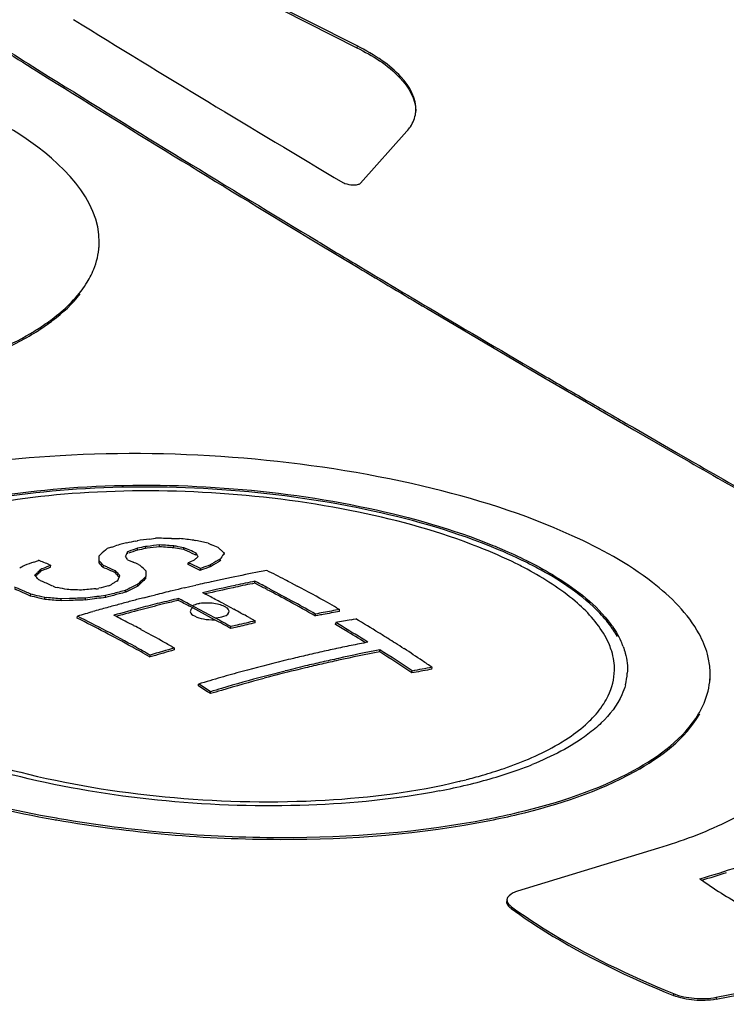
# Model space of a CAD drawing. Header units: millimetres. Extents: x 0 to 1660, y 0 to 1166.
# Tile 84 of 94: x 1460 to 1470, y 1087 to 1101. Entities that reach past the tile are written whole.
import ezdxf

# ---------------------------------------------------------------- set-up
doc = ezdxf.new("R2010")
doc.units = ezdxf.units.MM
doc.header["$LTSCALE"] = 65.395
doc.layers.get('0').update_dxf_attribs({"linetype": 'CONTINUOUS'})
doc.layers.add('SUPERFICI', color=7, linetype='CONTINUOUS')

msp = doc.modelspace()

# ---------------------------------------------------------------- linework, layer by layer
at = {"color": 7, "linetype": 'Continuous'}
for p, q in [((1464.471, 1100.531), (1461.679, 1101.948)), ((1461.678, 1101.921), (1464.469, 1100.504)), ((1459.83, 1100.169), (1459.99, 1100.069)), ((1459.843, 1100.189), (1460.003, 1100.089)), ((1464.522, 1098.543), (1465.194, 1099.297)), ((1463.89, 1097.679), (1464.486, 1097.321)), ((1460.733, 1097.602), (1460.735, 1097.629)), ((1467.178, 1095.727), (1467.794, 1095.368)), ((1467.191, 1095.749), (1467.208, 1095.739)), ((1467.794, 1095.368), (1467.998, 1095.25)), ((1467.998, 1095.25), (1468.48, 1094.97)), ((1468.48, 1094.97), (1469.085, 1094.621)), ((1468.493, 1094.992), (1469.097, 1094.643)), ((1469.085, 1094.621), (1469.28, 1094.509)), ((1469.097, 1094.643), (1469.293, 1094.531)), ((1461.464, 1093.387), (1461.551, 1093.399)), ((1461.785, 1093.397), (1461.902, 1093.395)), ((1460.826, 1093.226), (1460.852, 1093.25)), ((1460.92, 1093.271), (1460.965, 1093.286)), ((1461.263, 1093.358), (1461.289, 1093.363)), ((1461.289, 1093.226), (1461.291, 1093.254)), ((1461.406, 1093.251), (1461.408, 1093.279)), ((1461.429, 1093.254), (1461.406, 1093.251)), ((1461.43, 1093.281), (1461.408, 1093.279)), ((1461.61, 1093.275), (1461.612, 1093.302)), ((1461.815, 1093.261), (1461.817, 1093.288)), ((1461.963, 1093.262), (1461.882, 1093.277)), ((1461.962, 1093.234), (1461.929, 1093.24)), ((1461.962, 1093.234), (1461.963, 1093.262)), ((1461.982, 1093.225), (1461.962, 1093.234)), ((1462.024, 1093.236), (1461.963, 1093.262)), ((1462.11, 1093.37), (1462.137, 1093.367)), ((1462.313, 1093.327), (1462.362, 1093.306)), ((1460.735, 1093.119), (1460.737, 1093.146)), ((1460.738, 1093.069), (1460.737, 1093.146)), ((1461.127, 1093.16), (1461.117, 1093.139)), ((1461.144, 1093.175), (1461.146, 1093.203)), ((1461.162, 1093.209), (1461.146, 1093.203)), ((1462.138, 1093.156), (1462.119, 1093.165)), ((1462.14, 1093.184), (1462.121, 1093.193)), ((1462.138, 1093.156), (1462.14, 1093.184)), ((1462.151, 1093.116), (1462.17, 1093.133)), ((1462.49, 1093.072), (1462.492, 1093.099)), ((1462.498, 1093.109), (1462.492, 1093.099)), ((1462.539, 1093.195), (1462.549, 1093.186)), ((1462.547, 1093.158), (1462.549, 1093.186)), ((1459.789, 1093.054), (1459.858, 1093.079)), ((1459.905, 1092.955), (1459.889, 1092.948)), ((1460.015, 1093.016), (1460.035, 1093.008)), ((1460.033, 1092.98), (1460.035, 1093.008)), ((1460.736, 1093.041), (1460.738, 1093.069)), ((1460.795, 1092.976), (1460.797, 1093.004)), ((1460.815, 1092.967), (1460.795, 1092.976)), ((1460.856, 1092.978), (1460.797, 1093.004)), ((1461.148, 1093.087), (1461.207, 1093.061)), ((1461.207, 1093.061), (1461.227, 1093.053)), ((1461.305, 1093.018), (1461.324, 1093.009)), ((1461.324, 1093.009), (1461.334, 1093)), ((1462.024, 1093.017), (1462.026, 1093.045)), ((1462.044, 1093.008), (1462.024, 1093.017)), ((1462.046, 1093.035), (1462.026, 1093.045)), ((1462.2, 1092.934), (1462.202, 1092.962)), ((1462.218, 1092.968), (1462.202, 1092.962)), ((1462.346, 1092.984), (1462.347, 1093.012)), ((1462.361, 1092.994), (1462.346, 1092.984)), ((1462.363, 1093.022), (1462.347, 1093.012)), ((1462.496, 1093.081), (1462.49, 1093.072)), ((1459.811, 1092.872), (1459.802, 1092.862)), ((1459.841, 1092.817), (1459.861, 1092.795)), ((1459.887, 1092.92), (1459.889, 1092.948)), ((1459.903, 1092.927), (1459.887, 1092.92)), ((1460.972, 1092.898), (1460.933, 1092.915)), ((1460.974, 1092.925), (1460.935, 1092.943)), ((1460.972, 1092.898), (1460.974, 1092.925)), ((1460.994, 1092.903), (1460.974, 1092.925)), ((1461.005, 1092.787), (1461.024, 1092.834)), ((1461.024, 1092.834), (1461.033, 1092.858)), ((1461.412, 1092.818), (1461.398, 1092.804)), ((1461.414, 1092.846), (1461.399, 1092.832)), ((1461.412, 1092.818), (1461.414, 1092.846)), ((1461.413, 1092.929), (1461.414, 1092.846)), ((1462.216, 1092.94), (1462.2, 1092.934)), ((1460.071, 1092.704), (1460.097, 1092.692)), ((1460.097, 1092.692), (1460.136, 1092.684)), ((1460.687, 1092.666), (1460.713, 1092.668)), ((1460.713, 1092.668), (1460.732, 1092.673)), ((1460.869, 1092.71), (1460.888, 1092.715)), ((1460.888, 1092.715), (1460.914, 1092.731)), ((1460.992, 1092.779), (1461.005, 1092.787)), ((1461.296, 1092.705), (1461.218, 1092.667)), ((1461.329, 1092.738), (1461.296, 1092.705)), ((1461.296, 1092.705), (1461.298, 1092.733)), ((1461.309, 1092.744), (1461.298, 1092.733)), ((1461.967, 1092.679), (1462.051, 1092.699)), ((1462.051, 1092.699), (1462.135, 1092.718)), ((1462.71, 1092.69), (1462.675, 1092.682)), ((1462.99, 1092.748), (1462.992, 1092.775)), ((1463.027, 1092.729), (1462.99, 1092.748)), ((1463.028, 1092.757), (1462.992, 1092.775)), ((1463.517, 1092.752), (1463.561, 1092.729)), ((1463.561, 1092.729), (1463.604, 1092.706)), ((1459.667, 1092.595), (1459.614, 1092.618)), ((1459.668, 1092.623), (1459.616, 1092.646)), ((1459.743, 1092.562), (1459.745, 1092.589)), ((1459.766, 1092.556), (1459.743, 1092.562)), ((1459.768, 1092.584), (1459.745, 1092.589)), ((1459.949, 1092.513), (1459.904, 1092.523)), ((1459.951, 1092.54), (1459.906, 1092.551)), ((1459.949, 1092.513), (1459.951, 1092.54)), ((1459.977, 1092.538), (1459.951, 1092.54)), ((1460.184, 1092.493), (1460.186, 1092.521)), ((1460.305, 1092.525), (1460.186, 1092.521)), ((1460.536, 1092.504), (1460.537, 1092.532)), ((1460.571, 1092.537), (1460.537, 1092.532)), ((1460.829, 1092.541), (1460.83, 1092.568)), ((1460.862, 1092.55), (1460.829, 1092.541)), ((1460.93, 1092.595), (1460.83, 1092.568)), ((1461.121, 1092.618), (1461.123, 1092.646)), ((1461.14, 1092.628), (1461.121, 1092.618)), ((1461.137, 1092.653), (1461.123, 1092.646)), ((1461.385, 1092.537), (1461.468, 1092.558)), ((1461.468, 1092.558), (1461.55, 1092.578)), ((1461.882, 1092.499), (1461.884, 1092.527)), ((1462.234, 1092.611), (1462.275, 1092.589)), ((1459.975, 1092.511), (1459.949, 1092.513)), ((1460.303, 1092.497), (1460.184, 1092.493)), ((1460.569, 1092.509), (1460.536, 1092.504)), ((1462.408, 1092.219), (1462.047, 1092.413)), ((1462.41, 1092.247), (1462.048, 1092.44)), ((1462.526, 1092.457), (1462.685, 1092.371)), ((1464.175, 1092.392), (1464.219, 1092.367)), ((1460.419, 1092.243), (1460.421, 1092.27)), ((1461.378, 1092.372), (1461.339, 1092.362)), ((1462.79, 1092.315), (1462.828, 1092.294)), ((1462.909, 1092.25), (1462.951, 1092.227)), ((1463.868, 1092.273), (1463.87, 1092.3)), ((1463.905, 1092.28), (1463.868, 1092.273)), ((1464.217, 1092.339), (1464.219, 1092.367)), ((1462.643, 1092.091), (1462.645, 1092.119)), ((1462.76, 1092.119), (1462.731, 1092.112)), ((1462.951, 1092.227), (1462.995, 1092.202)), ((1462.994, 1092.174), (1462.995, 1092.202)), ((1464.16, 1092.149), (1464.162, 1092.176)), ((1464.208, 1092.12), (1464.16, 1092.149)), ((1464.386, 1092.219), (1464.419, 1092.225)), ((1464.419, 1092.225), (1464.453, 1092.231)), ((1461.788, 1091.831), (1461.826, 1091.809)), ((1461.825, 1091.781), (1461.826, 1091.809)), ((1461.473, 1091.679), (1461.475, 1091.707)), ((1461.514, 1091.691), (1461.473, 1091.679)), ((1464.801, 1091.755), (1464.803, 1091.783)), ((1465.556, 1091.502), (1465.558, 1091.529)), ((1465.265, 1091.448), (1465.267, 1091.476)), ((1465.298, 1091.454), (1465.265, 1091.448)), ((1462.173, 1091.259), (1462.175, 1091.287)), ((1469.582, 1091.336), (1469.583, 1091.364)), ((1462.347, 1091.148), (1462.349, 1091.176)), ((1468.837, 1088.908), (1466.797, 1088.286)), ((1466.643, 1088.163), (1466.641, 1088.135)), ((1469.671, 1086.722), (1472.009, 1087.179)), ((1469.673, 1086.749), (1472.011, 1087.207))]:
    msp.add_line(p, q, dxfattribs=at)
at = {"color": 9, "linetype": 'Continuous'}
for p, q in [((1464.471, 1100.531), (1464.469, 1100.504)), ((1466.707, 1088.062), (1466.705, 1088.035)), ((1469.055, 1086.803), (1469.053, 1086.775)), ((1469.673, 1086.749), (1469.671, 1086.722))]:
    msp.add_line(p, q, dxfattribs=at)
for centre, radius, start, end in [((1730.54, -29.837), 1175.524, 101.948233, 106.201688), ((1729.248, -21.312), 1166.299, 102.268199, 106.257818), ((3616.217, 5140.684), 4599.761, 241.569444, 242.324578), ((1464.214, 1097.137), 7.464, 284.2418, 286.1288), ((1464.077, 1097.67), 8.015, 283.5301, 284.256)]:
    msp.add_arc(centre, radius, start, end, dxfattribs=at)
at = {"color": 7, "linetype": 'Continuous'}
for centre, radius, start, end in [((1606.89, 1335.528), 277.526, 237.74351, 238.00149), ((1606.903, 1335.574), 277.547, 237.74352, 238.00418), ((1601.225, 1329.421), 268.436, 238.34941, 239.32176), ((1611.572, 1343.071), 286.379, 238.04448, 238.95955), ((1611.548, 1343.007), 286.337, 238.04181, 238.95706), ((1464.882, 1099.616), 0.442, 352.772, 356.222), ((1459.707, 1097.697), 1.03, 356.2292, 359.089), ((1616.71, 1351.55), 296.294, 238.95377, 239.0943), ((1618.205, 1354.023), 299.208, 239.08586, 239.3066), ((1618.281, 1354.176), 299.354, 239.09443, 239.31511), ((1459.398, 1097.821), 1.365, 327.1718, 332.269), ((1620.801, 1358.401), 304.298, 239.30703, 239.67913), ((1620.85, 1358.509), 304.392, 239.31551, 239.68144), ((1457.891, 1099.512), 3.65, 300.4478, 302.9494), ((1623.084, 1362.324), 308.812, 239.68453, 239.8192), ((1624.308, 1364.428), 311.246, 239.81921, 239.95922), ((1627.527, 1370.019), 317.698, 240.12783, 240.35776), ((1627.505, 1369.956), 317.657, 240.12562, 240.35557), ((1465.137, 1065.724), 27.906, 97.5639, 97.927), ((1461.37, 1058.291), 35.108, 89.3221, 89.7036), ((1458.043, 1059.956), 33.661, 83.2387, 83.4172), ((1458.027, 1059.819), 33.799, 83.0609, 83.2387), ((1466.711, 1074.987), 19.18, 107.5751, 107.7884), ((1466.629, 1075.248), 18.906, 107.1453, 107.4325), ((1466.109, 1070.179), 23.68, 102.1298, 102.3226), ((1466.073, 1070.351), 23.504, 101.8075, 102.1299), ((1466.986, 1076.729), 17.478, 109.0147, 109.4637), ((1466.304, 1070.019), 23.742, 101.9053, 102.193), ((1466.311, 1070.023), 23.767, 101.907, 102.1943), ((1464.934, 1063.899), 29.563, 96.4559, 96.8101), ((1464.94, 1063.897), 29.593, 96.4568, 96.8106), ((1459.302, 1058.034), 35.316, 86.0681, 86.2532), ((1459.301, 1058.026), 35.352, 86.0668, 86.2516), ((1459.293, 1057.893), 35.457, 85.9205, 86.0682), ((1459.291, 1057.885), 35.493, 85.9193, 86.0668), ((1456.53, 1063.601), 30.127, 79.6759, 79.8968), ((1456.534, 1063.649), 30.106, 79.7675, 79.8942), ((1455.47, 1078.261), 16.346, 65.9911, 66.3649), ((1456.149, 1066.51), 27.517, 77.0565, 77.4324), ((1455.785, 1078.206), 16.47, 66.0918, 66.462), ((1456.573, 1086.338), 9.089, 49.3023, 49.6344), ((1467.158, 1086.076), 9.551, 131.5266, 132.2456), ((1454.158, 1089.047), 8.073, 30.0314, 30.455), ((1471.346, 1088.662), 11.165, 156.0001, 156.2402), ((1466.977, 1076.719), 17.46, 109.012, 109.4615), ((1455.495, 1078.29), 16.283, 65.9951, 66.5234), ((1467.944, 1086.471), 8.815, 131.0808, 131.4111), ((1455.361, 1089.174), 7.876, 30.1742, 30.6067), ((1467.858, 1084.042), 10.527, 120.6432, 121.4632), ((1469.38, 1088.649), 8.201, 146.4093, 147.0539), ((1456.478, 1086.227), 9.235, 48.98, 49.3023), ((1467.043, 1080.09), 14.878, 119.782, 120.0846), ((1466.803, 1074.006), 20.299, 110.2132, 110.6235), ((1454.235, 1078.86), 15.291, 67.7877, 68.4248), ((1467.163, 1075.373), 18.996, 112.047, 112.4701), ((1467.172, 1075.383), 19.015, 112.0466, 112.4693), ((1454.476, 1087.255), 8.524, 42.1537, 42.7461), ((1454.47, 1087.276), 8.535, 42.1485, 42.7402), ((1454.488, 1078.466), 15.822, 65.9612, 66.428), ((1454.471, 1078.453), 15.866, 65.9572, 66.267), ((1454.804, 1078.498), 15.909, 65.8831, 66.1913), ((1454.866, 1085.809), 9.672, 47.3988, 48.0295), ((1467.747, 1079.945), 14.295, 113.2125, 113.5929), ((1454.887, 1077.573), 17.013, 64.5405, 65.1216), ((1454.88, 1077.585), 17.031, 64.5377, 65.1182), ((1467.828, 1076.828), 17.061, 108.7438, 109.2043), ((1467.836, 1076.839), 17.079, 108.7468, 109.2068), ((1467.849, 1084.025), 10.515, 120.6382, 121.4591), ((1453.009, 1086.747), 9.14, 41.622, 41.9969), ((1467.966, 1084.635), 11.572, 134.6134, 134.8161), ((1467.976, 1084.654), 11.584, 134.6145, 134.8169), ((1467.818, 1084.785), 11.362, 134.2725, 134.6139), ((1467.829, 1084.804), 11.374, 134.2739, 134.6149), ((1454.019, 1086.77), 9.268, 40.8323, 41.3897), ((1453.964, 1086.749), 9.343, 40.8296, 41.196), ((1469.741, 1084.177), 12.021, 133.9407, 134.5422), ((1467.529, 1069.264), 24.067, 101.911, 102.1264), ((1467.409, 1069.833), 23.485, 101.6836, 101.9108), ((1467.203, 1070.839), 22.458, 100.6449, 101.6887), ((1467.064, 1071.567), 21.717, 100.3417, 100.6398), ((1454.488, 1075.485), 19.485, 62.6849, 63.5536), ((1453.141, 1077.749), 16.218, 66.474, 66.8854), ((1453.134, 1077.76), 16.236, 66.4692, 66.8801), ((1453.547, 1078.045), 16.045, 66.6168, 66.8263), ((1453.459, 1077.841), 16.267, 66.0141, 66.6159), ((1454.988, 1067.633), 25.575, 78.0754, 78.3883), ((1463.397, 1060.425), 32.355, 94.805, 95.1766), ((1467.455, 1067.551), 26.007, 104.6708, 104.9817), ((1469.087, 1079.692), 15.389, 121.9113, 122.082), ((1469.013, 1079.811), 15.249, 121.7397, 121.9113), ((1469.523, 1076.074), 18.579, 116.5449, 116.8321), ((1469.512, 1076.065), 18.558, 116.5448, 116.8138), ((1469.444, 1076.233), 18.401, 116.2748, 116.5451), ((1469.645, 1084.246), 11.886, 133.9372, 134.3943), ((1469.274, 1061.57), 31.956, 103.219, 103.5342), ((1468.076, 1066.761), 26.628, 102.3345, 102.8906), ((1468.151, 1067.281), 26.011, 102.07, 103.1477), ((1468.113, 1067.422), 25.839, 102.1488, 103.0675), ((1467.686, 1068.532), 24.815, 102.1263, 102.3292), ((1467.41, 1070.66), 22.526, 101.316, 102.0444), ((1467.418, 1070.665), 22.549, 101.3183, 102.0459), ((1453.399, 1073.999), 21.06, 62.3559, 62.7962), ((1453.339, 1073.907), 21.195, 62.2477, 62.7943), ((1452.882, 1073.039), 22.175, 61.1879, 62.2491), ((1454.168, 1074.863), 20.184, 62.4079, 62.6887), ((1453.859, 1074.276), 20.848, 60.7574, 62.1297), ((1453.009, 1077.447), 16.547, 65.9852, 66.2753), ((1453.002, 1077.459), 16.565, 65.9809, 66.2707), ((1454.274, 1069.08), 24.11, 76.4969, 76.8328), ((1454.269, 1069.083), 24.135, 76.4929, 76.8284), ((1457.478, 1061.834), 30.806, 85.151, 85.3464), ((1457.475, 1061.8), 30.84, 84.9573, 85.151), ((1459.129, 1060.376), 32.3, 87.8068, 87.97), ((1461.43, 1060.037), 32.508, 91.5741, 91.9841), ((1459.127, 1060.336), 32.34, 87.6058, 87.8068), ((1464.457, 1062.046), 30.71, 97.0252, 97.2734), ((1464.462, 1062.043), 30.74, 97.0231, 97.271), ((1464.492, 1061.768), 30.99, 96.7885, 97.0252), ((1464.496, 1061.766), 31.02, 96.7866, 97.023), ((1467.637, 1067.336), 26.108, 104.6699, 105.04), ((1467.746, 1066.956), 26.529, 104.4561, 104.887), ((1467.8, 1066.713), 26.752, 104.4581, 104.6705), ((1468.194, 1065.868), 27.524, 104.3213, 104.5028), ((1469.221, 1061.778), 31.741, 103.5295, 103.9853), ((1469.903, 1059.49), 33.996, 103.6436, 104.1158), ((1453.585, 1076.562), 17.993, 61.9405, 62.5324), ((1452.652, 1074.125), 20.822, 62.229, 62.4712), ((1448.099, 1065.508), 30.567, 61.8391, 62.2048), ((1452.916, 1073.077), 22.1, 61.4027, 62.355), ((1457.48, 1061.837), 30.774, 85.1546, 85.3502), ((1457.478, 1061.803), 30.809, 84.9607, 85.1546), ((1461.429, 1060.041), 32.476, 91.5768, 91.9871), ((1467.366, 1068.984), 24.3, 105.5603, 105.8057), ((1467.443, 1068.709), 24.585, 105.3279, 105.5603), ((1467.577, 1068.219), 25.093, 104.8926, 105.3268), ((1467.477, 1069.049), 24.134, 104.7279, 105.6933), ((1467.803, 1067.37), 25.972, 104.6939, 104.8935), ((1467.972, 1066.724), 26.64, 104.503, 104.6939), ((1468.101, 1066.667), 26.597, 104.1215, 104.7244), ((1468.352, 1065.657), 27.611, 103.9655, 104.6306), ((1470.31, 1057.795), 35.713, 103.6504, 103.9709), ((1453.591, 1076.55), 17.975, 61.9407, 62.5332), ((1453.182, 1073.559), 21.549, 60.2726, 61.4118), ((1453.242, 1073.688), 21.433, 60.272, 61.1934), ((1453.911, 1074.368), 20.742, 60.3396, 60.7588), ((1451.397, 1074.118), 20.245, 61.0042, 63.5373), ((1467.28, 1069.288), 23.984, 106.0643, 106.6162), ((1451.375, 1074.099), 20.298, 60.8673, 63.5347), ((1467.316, 1069.162), 24.116, 105.8059, 106.0646), ((1451.351, 1073.523), 21.073, 62.2426, 62.9068), ((1467.481, 1069.001), 24.156, 104.7296, 105.605), ((1453.638, 1075.878), 18.571, 60.9879, 61.8145), ((1446.377, 1062.021), 34.454, 61.5506, 61.7488), ((1452.367, 1073.072), 21.885, 61.2037, 61.4444), ((1468.227, 1070.445), 22.286, 100.9811, 101.275), ((1468.209, 1070.496), 22.205, 100.9783, 101.1761), ((1468.131, 1070.898), 21.795, 100.3454, 100.9795), ((1468.139, 1070.904), 21.818, 100.3487, 100.9821), ((1450.954, 1072.765), 21.929, 62.0326, 62.2462), ((1450.812, 1072.498), 22.231, 61.7161, 62.0326), ((1453.645, 1075.867), 18.552, 60.987, 61.8145), ((1471.858, 1054.19), 39.005, 103.5321, 103.6645), ((1471.869, 1054.18), 39.044, 103.5321, 103.6643), ((1471.181, 1057.061), 36.082, 103.1123, 103.541), ((1471.083, 1057.441), 35.662, 103.1107, 103.4959), ((1468.454, 1070.217), 22.375, 100.4758, 101.0596), ((1453.932, 1074.811), 20.155, 59.1803, 59.4992), ((1453.971, 1074.853), 20.073, 59.0119, 59.3394), ((1454.018, 1074.954), 19.988, 57.9384, 59.1807), ((1454.181, 1074.834), 20.203, 58.3336, 59.4416), ((1450.882, 1072.626), 22.085, 60.8585, 61.7188), ((1454.031, 1074.952), 19.958, 58.0476, 59.012), ((1454.206, 1074.875), 20.155, 57.8838, 58.3328), ((1451.165, 1073.681), 20.741, 60.1974, 61.0271), ((1451.169, 1073.712), 20.736, 60.1988, 60.8907), ((1468.328, 1068.735), 23.972, 105.7354, 106.6101), ((1451.27, 1073.323), 21.287, 60.3908, 60.8572), ((1469.237, 1068.127), 24.209, 101.8567, 102.1482), ((1469.163, 1068.482), 23.847, 101.5596, 101.8567), ((1469.054, 1069.017), 23.3, 100.9488, 101.5608), ((1454.179, 1074.831), 20.207, 57.5317, 57.8839), ((1454.151, 1074.787), 20.259, 57.1089, 57.5317), ((1467.275, 1091.438), 1.122, 20.5467, 23.0029), ((1468.324, 1068.717), 23.962, 105.7376, 106.5104), ((1469.532, 1066.803), 25.565, 102.9915, 103.5332), ((1469.457, 1067.13), 25.23, 102.7147, 102.9909), ((1469.351, 1067.598), 24.75, 102.1492, 102.7159), ((1469.274, 1068.57), 23.613, 100.9194, 102.4077), ((1469.281, 1068.574), 23.637, 100.9221, 102.4089), ((1453.84, 1074.655), 20.311, 55.7678, 57.3388), ((1453.833, 1074.668), 20.329, 55.7736, 57.3431), ((1454.057, 1074.643), 20.432, 56.2146, 57.108), ((1469.548, 1066.728), 25.642, 103.8681, 105.2357), ((1469.588, 1066.569), 25.806, 103.5324, 103.8702), ((1469.638, 1066.977), 25.274, 103.5326, 104.2226), ((1469.575, 1067.206), 25.009, 102.9691, 103.5332), ((1469.582, 1067.209), 25.035, 102.9696, 103.5332), ((1469.485, 1067.596), 24.609, 102.4009, 102.9693), ((1469.493, 1067.599), 24.634, 102.402, 102.9698), ((1469.483, 1069.474), 22.402, 100.0895, 100.846), ((1453.935, 1074.46), 20.651, 55.7472, 56.2154), ((1469.355, 1067.427), 24.917, 105.9687, 106.3539), ((1469.417, 1067.209), 25.144, 105.237, 105.968), ((1469.574, 1067.211), 25.031, 104.9255, 106.3988), ((1469.636, 1066.951), 25.272, 103.876, 104.9286), ((1469.645, 1066.951), 25.3, 104.2222, 104.9271), ((1469.627, 1066.988), 25.233, 103.5325, 103.8761), ((1469.47, 1069.496), 22.351, 100.0857, 100.76), ((1467.508, 1091.502), 0.88, 345.1404, 356.1739), ((1468.556, 1091.432), 1.03, 356.2292, 359.089), ((1451.437, 1074.153), 20.196, 57.3014, 57.8879), ((1469.315, 1067.564), 24.774, 106.3539, 106.7516), ((1451.431, 1074.165), 20.214, 57.3058, 57.8918), ((1469.567, 1067.207), 25.006, 104.9269, 106.4017), ((1469.504, 1067.422), 24.782, 106.4034, 106.7858), ((1469.512, 1067.427), 24.806, 106.4006, 106.7826), ((1464.934, 1095.272), 5.553, 289.5235, 291.9148), ((1464.597, 1096.229), 6.567, 286.3433, 289.5028), ((1463.934, 1098.721), 9.146, 280.9261, 283.4978), ((1464.248, 1097.413), 7.801, 283.4952, 286.3546), ((1464.267, 1100.021), 10.893, 281.1105, 283.5026), ((1464.275, 1099.948), 10.846, 281.2702, 283.5065), ((1463.144, 1106.567), 17.512, 259.9205, 260.058), ((1463.158, 1106.66), 17.578, 260.0384, 260.1766), ((1466.797, 1097.907), 9.828, 285.7466, 287.9154), ((1472.941, 1093.368), 6.026, 234.4224, 238.0027)]:
    msp.add_arc(centre, radius, start, end, dxfattribs=at)
for points, knots in [([(1460.737, 1097.681), (1460.747, 1098.307), (1459.978, 1099.042), (1459.031, 1099.575), (1458.039, 1100.018), (1456.598, 1100.45), (1454.699, 1100.784), (1452.706, 1100.922), (1450.771, 1100.855), (1449.528, 1100.665), (1448.95, 1100.526)], [0, 0, 0, 0, 0.145862, 0.199475, 0.259683, 0.396867, 0.54964, 0.70806, 0.861511, 1, 1, 1, 1]), ([(1465.323, 1099.587), (1465.335, 1099.766), (1465.163, 1100.062), (1464.825, 1100.336), (1464.597, 1100.468), (1464.471, 1100.531)], [0, 0, 0, 0, 0.408097, 0.680068, 1, 1, 1, 1]), ([(1464.469, 1100.504), (1464.695, 1100.389), (1465.068, 1100.172), (1465.323, 1099.764), (1465.322, 1099.587)], [0, 0, 0, 0, 0.588336, 1, 1, 1, 1]), ([(1465.194, 1099.297), (1465.212, 1099.317), (1465.273, 1099.394), (1465.311, 1099.489), (1465.32, 1099.56)], [0, 0, 0, 0, 0.271045, 1, 1, 1, 1]), ([(1464.264, 1098.553), (1464.274, 1098.548), (1464.321, 1098.528), (1464.372, 1098.518), (1464.412, 1098.517)], [0, 0, 0, 0, 0.211146, 1, 1, 1, 1]), ([(1464.412, 1098.517), (1464.434, 1098.516), (1464.471, 1098.52), (1464.512, 1098.531), (1464.522, 1098.543)], [0, 0, 0, 0, 0.594139, 1, 1, 1, 1]), ([(1460.606, 1097.185), (1460.625, 1097.221), (1460.691, 1097.361), (1460.728, 1097.515), (1460.735, 1097.63)], [0, 0, 0, 0, 0.259176, 1, 1, 1, 1]), ([(1459.876, 1096.449), (1459.948, 1096.496), (1460.199, 1096.673), (1460.425, 1096.894), (1460.545, 1097.081)], [0, 0, 0, 0, 0.278983, 1, 1, 1, 1]), ([(1459.897, 1096.436), (1459.954, 1096.474), (1460.16, 1096.62), (1460.349, 1096.793), (1460.462, 1096.938)], [0, 0, 0, 0, 0.273077, 1, 1, 1, 1]), ([(1459.098, 1096.025), (1459.172, 1096.056), (1459.448, 1096.174), (1459.714, 1096.315), (1459.897, 1096.436)], [0, 0, 0, 0, 0.268978, 1, 1, 1, 1]), ([(1459.034, 1096.027), (1459.098, 1096.052), (1459.34, 1096.152), (1459.575, 1096.268), (1459.741, 1096.366)], [0, 0, 0, 0, 0.265593, 1, 1, 1, 1]), ([(1467.589, 1093.436), (1466.896, 1093.752), (1465.323, 1094.239), (1462.823, 1094.617), (1460.257, 1094.66), (1458.575, 1094.447), (1457.798, 1094.26)], [0, 0, 0, 0, 0.229216, 0.492329, 0.759473, 1, 1, 1, 1]), ([(1466.385, 1093.289), (1465.805, 1093.52), (1464.523, 1093.877), (1462.512, 1094.146), (1460.477, 1094.158), (1459.15, 1093.983), (1458.538, 1093.835)], [0, 0, 0, 0, 0.235363, 0.498566, 0.762509, 1, 1, 1, 1]), ([(1458.539, 1093.863), (1459.158, 1094.012), (1460.496, 1094.188), (1462.548, 1094.172), (1464.571, 1093.896), (1465.858, 1093.532), (1466.439, 1093.296)], [0, 0, 0, 0, 0.23793, 0.502333, 0.765528, 1, 1, 1, 1]), ([(1469.426, 1092.014), (1469.265, 1092.309), (1468.687, 1092.876), (1467.997, 1093.251), (1467.589, 1093.436)], [0, 0, 0, 0, 0.428647, 1, 1, 1, 1]), ([(1467.082, 1092.968), (1467.028, 1092.996), (1466.801, 1093.113), (1466.566, 1093.217), (1466.385, 1093.289)], [0, 0, 0, 0, 0.237933, 1, 1, 1, 1]), ([(1466.439, 1093.296), (1466.482, 1093.278), (1466.646, 1093.21), (1466.809, 1093.135), (1466.927, 1093.076)], [0, 0, 0, 0, 0.258091, 1, 1, 1, 1]), ([(1466.927, 1093.076), (1467.054, 1093.013), (1467.484, 1092.779), (1467.891, 1092.478), (1468.108, 1092.205)], [0, 0, 0, 0, 0.289576, 1, 1, 1, 1]), ([(1468.127, 1092.151), (1468.069, 1092.226), (1467.77, 1092.557), (1467.389, 1092.803), (1467.082, 1092.968)], [0, 0, 0, 0, 0.214145, 1, 1, 1, 1]), ([(1468.108, 1092.205), (1468.129, 1092.178), (1468.206, 1092.076), (1468.271, 1091.963), (1468.308, 1091.877)], [0, 0, 0, 0, 0.264918, 1, 1, 1, 1]), ([(1469.569, 1091.622), (1469.563, 1091.655), (1469.532, 1091.791), (1469.477, 1091.921), (1469.426, 1092.014)], [0, 0, 0, 0, 0.240019, 1, 1, 1, 1]), ([(1468.325, 1091.832), (1468.337, 1091.8), (1468.378, 1091.675), (1468.393, 1091.541), (1468.386, 1091.443)], [0, 0, 0, 0, 0.259518, 1, 1, 1, 1]), ([(1468.359, 1091.276), (1468.346, 1091.227), (1468.272, 1091.02), (1468.131, 1090.841), (1468.009, 1090.724)], [0, 0, 0, 0, 0.230473, 1, 1, 1, 1]), ([(1466.808, 1089.402), (1467.391, 1089.542), (1468.359, 1089.85), (1469.228, 1090.492), (1469.434, 1090.857)], [0, 0, 0, 0, 0.588737, 1, 1, 1, 1]), ([(1466.81, 1089.43), (1467.385, 1089.568), (1468.343, 1089.873), (1469.205, 1090.498), (1469.418, 1090.855)], [0, 0, 0, 0, 0.58697, 1, 1, 1, 1]), ([(1468.009, 1090.724), (1467.948, 1090.665), (1467.646, 1090.413), (1467.29, 1090.235), (1467.006, 1090.121)], [0, 0, 0, 0, 0.217677, 1, 1, 1, 1]), ([(1471.186, 1090.801), (1471.173, 1090.609), (1471.023, 1090.192), (1470.518, 1089.672), (1469.767, 1089.23), (1469.169, 1089.009), (1468.837, 1088.908)], [0, 0, 0, 0, 0.182554, 0.400513, 0.672218, 1, 1, 1, 1]), ([(1465.667, 1089.74), (1465.043, 1089.619), (1463.719, 1089.488), (1461.716, 1089.55), (1459.779, 1089.853), (1458.558, 1090.224), (1458.013, 1090.46)], [0, 0, 0, 0, 0.245271, 0.510988, 0.770984, 1, 1, 1, 1]), ([(1469.436, 1088.467), (1469.809, 1088.571), (1470.492, 1088.804), (1471.549, 1089.342), (1472.185, 1089.964), (1472.328, 1090.425)], [0, 0, 0, 0, 0.323629, 0.597608, 1, 1, 1, 1]), ([(1457.73, 1089.965), (1457.911, 1089.9), (1458.692, 1089.641), (1459.497, 1089.456), (1460.117, 1089.347)], [0, 0, 0, 0, 0.234591, 1, 1, 1, 1]), ([(1457.843, 1089.897), (1458.014, 1089.837), (1458.747, 1089.601), (1459.5, 1089.429), (1460.079, 1089.326)], [0, 0, 0, 0, 0.235898, 1, 1, 1, 1]), ([(1460.12, 1089.318), (1461.189, 1089.131), (1463.291, 1088.953), (1465.4, 1089.113), (1466.395, 1089.311)], [0, 0, 0, 0, 0.516764, 1, 1, 1, 1]), ([(1460.159, 1089.34), (1461.216, 1089.157), (1463.295, 1088.983), (1465.38, 1089.139), (1466.366, 1089.333)], [0, 0, 0, 0, 0.516568, 1, 1, 1, 1]), ([(1466.797, 1088.286), (1466.775, 1088.279), (1466.715, 1088.258), (1466.646, 1088.208), (1466.643, 1088.163)], [0, 0, 0, 0, 0.33688, 1, 1, 1, 1]), ([(1469.748, 1088.258), (1469.848, 1088.195), (1470.284, 1087.938), (1470.744, 1087.721), (1471.103, 1087.573)], [0, 0, 0, 0, 0.232479, 1, 1, 1, 1]), ([(1466.705, 1088.035), (1466.695, 1088.042), (1466.664, 1088.067), (1466.639, 1088.107), (1466.641, 1088.135)], [0, 0, 0, 0, 0.310099, 1, 1, 1, 1]), ([(1466.643, 1088.163), (1466.643, 1088.155), (1466.648, 1088.113), (1466.681, 1088.081), (1466.707, 1088.062)], [0, 0, 0, 0, 0.208723, 1, 1, 1, 1]), ([(1466.705, 1088.035), (1466.867, 1087.917), (1467.608, 1087.423), (1468.415, 1087.036), (1469.053, 1086.775)], [0, 0, 0, 0, 0.225182, 1, 1, 1, 1]), ([(1466.707, 1088.062), (1466.869, 1087.944), (1467.61, 1087.451), (1468.417, 1087.064), (1469.055, 1086.803)], [0, 0, 0, 0, 0.225182, 1, 1, 1, 1]), ([(1469.671, 1086.722), (1469.567, 1086.701), (1469.356, 1086.697), (1469.148, 1086.737), (1469.053, 1086.775)], [0, 0, 0, 0, 0.508155, 1, 1, 1, 1]), ([(1469.055, 1086.803), (1469.15, 1086.764), (1469.358, 1086.725), (1469.569, 1086.729), (1469.673, 1086.749)], [0, 0, 0, 0, 0.491845, 1, 1, 1, 1])]:
    msp.add_open_spline(points, degree=3, knots=knots, dxfattribs=at)
at = {"color": 9, "linetype": 'Continuous'}
for points, knots in [([(1466.234, 1093.27), (1465.672, 1093.492), (1464.432, 1093.834), (1462.489, 1094.091), (1460.526, 1094.102), (1459.246, 1093.932), (1458.654, 1093.79)], [0, 0, 0, 0, 0.235823, 0.499028, 0.76273, 1, 1, 1, 1]), ([(1466.936, 1092.949), (1466.882, 1092.978), (1466.653, 1093.095), (1466.417, 1093.198), (1466.234, 1093.27)], [0, 0, 0, 0, 0.237554, 1, 1, 1, 1]), ([(1468.06, 1091.99), (1467.952, 1092.18), (1467.603, 1092.551), (1467.181, 1092.817), (1466.936, 1092.949)], [0, 0, 0, 0, 0.439505, 1, 1, 1, 1]), ([(1462.088, 1092.39), (1462.07, 1092.378), (1462.034, 1092.322), (1462.135, 1092.256), (1462.251, 1092.225), (1462.354, 1092.217), (1462.408, 1092.219)], [0, 0, 0, 0, 0.147376, 0.334433, 0.641629, 1, 1, 1, 1]), ([(1462.194, 1092.453), (1462.189, 1092.452), (1462.179, 1092.45), (1462.169, 1092.448), (1462.164, 1092.447)], [0, 0, 0, 0, 0.510389, 1, 1, 1, 1]), ([(1462.512, 1092.26), (1462.551, 1092.27), (1462.624, 1092.289), (1462.615, 1092.371), (1462.563, 1092.407), (1462.491, 1092.437), (1462.364, 1092.463), (1462.262, 1092.464), (1462.194, 1092.453)], [0, 0, 0, 0, 0.200581, 0.267106, 0.362163, 0.497024, 0.661181, 1, 1, 1, 1]), ([(1468.2, 1091.486), (1468.201, 1091.579), (1468.182, 1091.705), (1468.139, 1091.823), (1468.127, 1091.854)], [0, 0, 0, 0, 0.739577, 1, 1, 1, 1]), ([(1468.044, 1091), (1468.069, 1091.038), (1468.153, 1091.187), (1468.198, 1091.36), (1468.2, 1091.486)], [0, 0, 0, 0, 0.264304, 1, 1, 1, 1]), ([(1467.779, 1090.697), (1467.806, 1090.721), (1467.904, 1090.813), (1467.991, 1090.917), (1468.044, 1091)], [0, 0, 0, 0, 0.266029, 1, 1, 1, 1]), ([(1467.389, 1090.418), (1467.425, 1090.44), (1467.562, 1090.524), (1467.691, 1090.619), (1467.779, 1090.697)], [0, 0, 0, 0, 0.266055, 1, 1, 1, 1]), ([(1457.957, 1090.576), (1458.516, 1090.314), (1459.796, 1089.908), (1461.836, 1089.592), (1463.937, 1089.552), (1465.316, 1089.725), (1465.952, 1089.878)], [0, 0, 0, 0, 0.227814, 0.490892, 0.758764, 1, 1, 1, 1]), ([(1466.288, 1089.967), (1466.393, 1089.997), (1466.771, 1090.116), (1467.14, 1090.273), (1467.389, 1090.418)], [0, 0, 0, 0, 0.27511, 1, 1, 1, 1])]:
    msp.add_open_spline(points, degree=3, knots=knots, dxfattribs=at)
for points in [[(1462.164, 1092.447), (1462.138, 1092.441), (1462.112, 1092.432), (1462.09, 1092.418)], [(1462.41, 1092.247), (1462.444, 1092.248), (1462.478, 1092.252), (1462.512, 1092.26)], [(1468.127, 1091.854), (1468.107, 1091.9), (1468.085, 1091.946), (1468.06, 1091.99)]]:
    msp.add_open_spline(points, degree=3, dxfattribs=at)
at = {"color": 7, "linetype": 'Continuous'}
for points in [[(1468.242, 1091.978), (1468.207, 1092.038), (1468.169, 1092.096), (1468.127, 1092.151)], [(1469.586, 1091.416), (1469.587, 1091.485), (1469.581, 1091.554), (1469.569, 1091.622)], [(1469.498, 1091.011), (1469.545, 1091.122), (1469.576, 1091.243), (1469.584, 1091.364)], [(1469.418, 1090.855), (1469.448, 1090.905), (1469.475, 1090.957), (1469.498, 1091.011)]]:
    msp.add_open_spline(points, degree=3, dxfattribs=at)
at = {"layer": 'SUPERFICI', "color": 9, "linetype": 'Continuous'}
for points, knots in [([(1429.028, 1096.391), (1432.936, 1094.103), (1449.151, 1084.824), (1465.719, 1076.166), (1478.418, 1069.917)], [0, 0, 0, 0, 0.242398, 1, 1, 1, 1]), ([(1478.168, 1072.544), (1474.374, 1074.43), (1459.646, 1081.885), (1445.143, 1089.786), (1434.526, 1095.937)], [0, 0, 0, 0, 0.256703, 1, 1, 1, 1]), ([(1477.759, 1071.981), (1473.962, 1073.868), (1459.226, 1081.327), (1444.714, 1089.233), (1434.091, 1095.388)], [0, 0, 0, 0, 0.256703, 1, 1, 1, 1])]:
    msp.add_open_spline(points, degree=3, knots=knots, dxfattribs=at)

doc.saveas('drawing.dxf')
